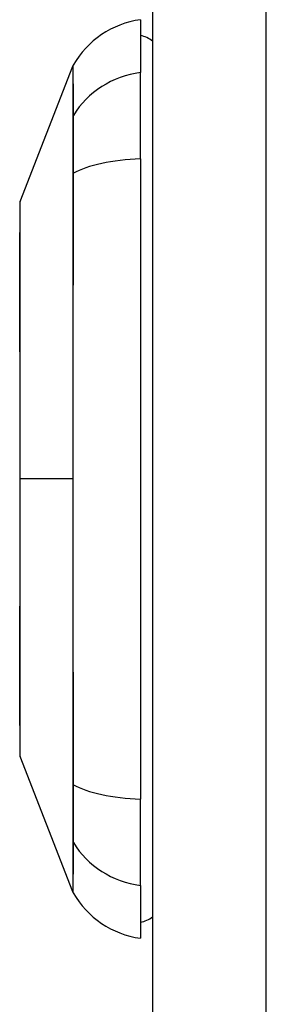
# Model space of a CAD drawing. Header units: inches. Extents: x 4.1 to 98, y 5.9 to 52.5.
# Tile 73 of 79: x 58.316 to 58.633, y 35.246 to 36.512. Entities that reach past the tile are written whole.
import ezdxf

# ---------------------------------------------------------------- set-up
doc = ezdxf.new("R2010")
doc.units = ezdxf.units.IN
doc.header["$MEASUREMENT"] = 0
doc.layers.add('Visible Edges(ANSI)', color=7, linetype='Continuous', lineweight=25)
doc.layers.add('Visible Tangent Edges(ANSI)', color=7, linetype='Continuous', lineweight=25)

msp = doc.modelspace()

# ---------------------------------------------------------------- linework, layer by layer
at = {"layer": 'Visible Edges(ANSI)'}
for p, q in [((58.487, 40.0257), (58.487, 16.5147)), ((58.4713, 36.5122), (58.4713, 36.4441)), ((58.3168, 36.2785), (58.3844, 36.4525)), ((58.4713, 36.3334), (58.4713, 36.4441)), ((58.4713, 36.3334), (58.4713, 35.5099)), ((58.3844, 35.3908), (58.3168, 35.5648)), ((58.4713, 35.3992), (58.4713, 35.5099)), ((58.4713, 35.3992), (58.4713, 35.3311))]:
    msp.add_line(p, q, dxfattribs=at)
at = {"layer": 'Visible Edges(ANSI)', "flags": 128}
msp.add_lwpolyline([(58.3164, 36.2768), (58.3164, 36.2763), (58.3164, 36.2751), (58.3164, 36.2729), (58.3164, 36.2699), (58.3164, 36.2661), (58.3164, 36.2615), (58.3164, 36.2561), (58.3164, 36.2498), (58.3163, 36.2427), (58.3163, 36.2348), (58.3163, 36.2262), (58.3163, 36.2169), (58.3163, 36.2069), (58.3162, 36.1963), (58.3162, 36.1849), (58.3162, 36.173), (58.3162, 36.1604), (58.3162, 36.1472), (58.3163, 36.1335), (58.3163, 36.1193), (58.3163, 36.1045), (58.3163, 36.0893), (58.3163, 36.0737), (58.3164, 36.0578), (58.3164, 36.0415), (58.3164, 36.025), (58.3164, 36.0083), (58.3164, 35.9912), (58.3164, 35.974), (58.3164, 35.9567), (58.3164, 35.9393), (58.3164, 35.922), (58.3164, 35.9046), (58.3164, 35.8872), (58.3164, 35.8698), (58.3164, 35.8526), (58.3164, 35.8355), (58.3164, 35.8186), (58.3164, 35.8021), (58.3164, 35.7858), (58.3163, 35.7699), (58.3163, 35.7543), (58.3163, 35.7391), (58.3163, 35.7243), (58.3163, 35.71), (58.3162, 35.6962), (58.3162, 35.683), (58.3162, 35.6704), (58.3162, 35.6584), (58.3162, 35.647), (58.3163, 35.6364), (58.3163, 35.6264), (58.3163, 35.6171), (58.3163, 35.6085), (58.3163, 35.6006), (58.3164, 35.5935), (58.3164, 35.5873), (58.3164, 35.5818), (58.3164, 35.5772), (58.3164, 35.5734), (58.3164, 35.5704), (58.3164, 35.5683), (58.3164, 35.567), (58.3164, 35.5665)], dxfattribs=at)
at = {"layer": 'Visible Edges(ANSI)'}
for centre, radius, start, end in [((58.4876, 36.3952), 0.1181, 97.9413, 150.2709), ((58.4634, 36.4532), 0.0394, 53.1301, 78.463), ((58.3936, 36.4489), 0.00984, 150.2709, 158.7495), ((58.3214, 36.2768), 0.00492, 158.7495, 179.7912), ((58.3214, 35.5666), 0.00492, 180.2088, 201.2505), ((58.3936, 35.3944), 0.00984, 201.2505, 209.7291), ((58.4876, 35.4481), 0.1181, 209.7291, 262.0587), ((58.4634, 35.3902), 0.0394, 281.537, 306.8699)]:
    msp.add_arc(centre, radius, start, end, dxfattribs=at)
at = {"layer": 'Visible Tangent Edges(ANSI)'}
for p, q in [((58.633, 16.5147), (58.633, 40.0257)), ((58.3844, 36.3873), (58.3844, 36.3872)), ((58.3844, 36.3141), (58.3844, 36.3136)), ((58.3164, 35.9217), (58.3168, 35.9217)), ((58.3844, 35.9217), (58.3168, 35.9217)), ((58.3844, 35.5297), (58.3844, 35.5292)), ((58.3844, 35.4561), (58.3844, 35.456))]:
    msp.add_line(p, q, dxfattribs=at)
at = {"layer": 'Visible Tangent Edges(ANSI)', "flags": 128}
for points in [[(58.3844, 36.4525), (58.3844, 36.4524), (58.3844, 36.452), (58.3844, 36.4515), (58.3844, 36.4507), (58.3844, 36.4496), (58.3844, 36.4484), (58.3844, 36.4469), (58.3844, 36.4452), (58.3844, 36.4432), (58.3844, 36.4411), (58.3844, 36.4387), (58.3844, 36.4361), (58.3844, 36.4332), (58.3844, 36.4301), (58.3844, 36.4268), (58.3844, 36.4233), (58.3844, 36.4196), (58.3844, 36.4156), (58.3844, 36.4114), (58.3844, 36.407), (58.3844, 36.4024), (58.3844, 36.3976), (58.3844, 36.3926), (58.3844, 36.3873)], [(58.3853, 36.3892), (58.3853, 36.3944), (58.3853, 36.3994), (58.3852, 36.4042), (58.3852, 36.4088), (58.3852, 36.4132), (58.3852, 36.4173), (58.3852, 36.4213), (58.3852, 36.425), (58.3852, 36.4284), (58.3851, 36.4317), (58.3851, 36.4348), (58.3851, 36.4376), (58.3851, 36.4402), (58.3851, 36.4425), (58.3851, 36.4447), (58.3851, 36.4466), (58.3851, 36.4483), (58.3851, 36.4498), (58.3851, 36.451), (58.3851, 36.452), (58.3851, 36.4528), (58.3851, 36.4534), (58.385, 36.4537), (58.385, 36.4538)], [(58.3844, 36.3872), (58.3844, 36.3856), (58.3844, 36.3839), (58.3844, 36.3821), (58.3844, 36.3801), (58.3844, 36.3779), (58.3844, 36.3756), (58.3844, 36.3732), (58.3844, 36.3706), (58.3844, 36.3679), (58.3844, 36.3651), (58.3844, 36.3621), (58.3844, 36.359), (58.3844, 36.3558), (58.3844, 36.3525), (58.3844, 36.3491), (58.3844, 36.3455), (58.3844, 36.3419), (58.3844, 36.3382), (58.3844, 36.3343), (58.3844, 36.3304), (58.3844, 36.3264), (58.3844, 36.3224), (58.3844, 36.3183), (58.3844, 36.3141)], [(58.3853, 36.3148), (58.3853, 36.319), (58.3853, 36.3233), (58.3853, 36.3274), (58.3853, 36.3315), (58.3853, 36.3355), (58.3853, 36.3394), (58.3853, 36.3432), (58.3853, 36.347), (58.3854, 36.3506), (58.3854, 36.3541), (58.3854, 36.3575), (58.3854, 36.3608), (58.3854, 36.3639), (58.3854, 36.3669), (58.3854, 36.3698), (58.3853, 36.3726), (58.3853, 36.3752), (58.3853, 36.3777), (58.3853, 36.38), (58.3853, 36.3821), (58.3853, 36.3842), (58.3853, 36.386), (58.3853, 36.3877), (58.3853, 36.3892)], [(58.3844, 36.3136), (58.3844, 36.2979), (58.3844, 36.2821), (58.3844, 36.2662), (58.3844, 36.2502), (58.3844, 36.2342), (58.3844, 36.2182), (58.3844, 36.202), (58.3844, 36.1859), (58.3844, 36.1696), (58.3844, 36.1533), (58.3844, 36.1369), (58.3844, 36.1205), (58.3844, 36.1041), (58.3844, 36.0876), (58.3844, 36.0711), (58.3844, 36.0545), (58.3844, 36.0379), (58.3844, 36.0213), (58.3844, 36.0047), (58.3844, 35.9881), (58.3844, 35.9715), (58.3844, 35.9549), (58.3844, 35.9383), (58.3844, 35.9217)], [(58.3853, 35.5286), (58.3853, 35.5602), (58.3852, 35.5922), (58.3852, 35.6245), (58.3852, 35.657), (58.3851, 35.6898), (58.3851, 35.7227), (58.3851, 35.7558), (58.3851, 35.789), (58.3851, 35.8223), (58.3851, 35.8556), (58.3851, 35.8889), (58.385, 35.9221), (58.3851, 35.9554), (58.3851, 35.9887), (58.3851, 36.0219), (58.3851, 36.0551), (58.3851, 36.0883), (58.3851, 36.1212), (58.3851, 36.1541), (58.3852, 36.1867), (58.3852, 36.2191), (58.3852, 36.2512), (58.3853, 36.2831), (58.3853, 36.3148)], [(58.3164, 36.1963), (58.3164, 36.2027), (58.3164, 36.2089), (58.3165, 36.2148), (58.3165, 36.2206), (58.3165, 36.2261), (58.3165, 36.2313), (58.3165, 36.2363), (58.3166, 36.241), (58.3166, 36.2455), (58.3166, 36.2497), (58.3166, 36.2536), (58.3166, 36.2573), (58.3167, 36.2606), (58.3167, 36.2637), (58.3167, 36.2665), (58.3167, 36.269), (58.3167, 36.2712), (58.3167, 36.2732), (58.3167, 36.2748), (58.3168, 36.2761), (58.3168, 36.2772), (58.3168, 36.2779), (58.3168, 36.2784), (58.3168, 36.2785)], [(58.3164, 36.1492), (58.3164, 36.1513), (58.3164, 36.1535), (58.3164, 36.1556), (58.3164, 36.1577), (58.3164, 36.1597), (58.3164, 36.1618), (58.3164, 36.1638), (58.3164, 36.1659), (58.3164, 36.1679), (58.3164, 36.1699), (58.3164, 36.1719), (58.3164, 36.1738), (58.3164, 36.1758), (58.3164, 36.1777), (58.3164, 36.1797), (58.3164, 36.1816), (58.3164, 36.1835), (58.3164, 36.1853), (58.3164, 36.1872), (58.3164, 36.189), (58.3164, 36.1909), (58.3164, 36.1927), (58.3164, 36.1945), (58.3164, 36.1963)], [(58.3168, 35.9217), (58.3168, 35.9319), (58.3168, 35.9422), (58.3168, 35.9524), (58.3168, 35.9627), (58.3167, 35.9729), (58.3167, 35.9831), (58.3167, 35.9932), (58.3167, 36.0033), (58.3167, 36.0133), (58.3167, 36.0232), (58.3167, 36.033), (58.3166, 36.0427), (58.3166, 36.0523), (58.3166, 36.0618), (58.3166, 36.0712), (58.3166, 36.0805), (58.3165, 36.0896), (58.3165, 36.0986), (58.3165, 36.1075), (58.3165, 36.1162), (58.3165, 36.1247), (58.3164, 36.1331), (58.3164, 36.1412), (58.3164, 36.1492)], [(58.3164, 35.6941), (58.3164, 35.7021), (58.3164, 35.7103), (58.3165, 35.7187), (58.3165, 35.7272), (58.3165, 35.736), (58.3165, 35.7448), (58.3165, 35.7538), (58.3166, 35.763), (58.3166, 35.7722), (58.3166, 35.7816), (58.3166, 35.7911), (58.3166, 35.8007), (58.3167, 35.8104), (58.3167, 35.8202), (58.3167, 35.8301), (58.3167, 35.8401), (58.3167, 35.8501), (58.3167, 35.8603), (58.3167, 35.8704), (58.3168, 35.8807), (58.3168, 35.8909), (58.3168, 35.9012), (58.3168, 35.9114), (58.3168, 35.9217)], [(58.3844, 35.9217), (58.3844, 35.9051), (58.3844, 35.8885), (58.3844, 35.8719), (58.3844, 35.8553), (58.3844, 35.8387), (58.3844, 35.8221), (58.3844, 35.8055), (58.3844, 35.789), (58.3844, 35.7724), (58.3844, 35.7559), (58.3844, 35.7394), (58.3844, 35.7229), (58.3844, 35.7065), (58.3844, 35.6901), (58.3844, 35.6738), (58.3844, 35.6575), (58.3844, 35.6413), (58.3844, 35.6251), (58.3844, 35.609), (58.3844, 35.593), (58.3844, 35.5771), (58.3844, 35.5612), (58.3844, 35.5455), (58.3844, 35.5297)], [(58.3164, 35.647), (58.3164, 35.6488), (58.3164, 35.6506), (58.3164, 35.6524), (58.3164, 35.6543), (58.3164, 35.6561), (58.3164, 35.658), (58.3164, 35.6598), (58.3164, 35.6617), (58.3164, 35.6636), (58.3164, 35.6656), (58.3164, 35.6675), (58.3164, 35.6694), (58.3164, 35.6714), (58.3164, 35.6734), (58.3164, 35.6754), (58.3164, 35.6774), (58.3164, 35.6795), (58.3164, 35.6815), (58.3164, 35.6836), (58.3164, 35.6856), (58.3164, 35.6877), (58.3164, 35.6898), (58.3164, 35.692), (58.3164, 35.6941)], [(58.3168, 35.5648), (58.3168, 35.5649), (58.3168, 35.5654), (58.3168, 35.5661), (58.3168, 35.5672), (58.3167, 35.5685), (58.3167, 35.5702), (58.3167, 35.5721), (58.3167, 35.5743), (58.3167, 35.5768), (58.3167, 35.5796), (58.3167, 35.5827), (58.3166, 35.5861), (58.3166, 35.5897), (58.3166, 35.5936), (58.3166, 35.5978), (58.3166, 35.6023), (58.3165, 35.607), (58.3165, 35.612), (58.3165, 35.6173), (58.3165, 35.6227), (58.3165, 35.6285), (58.3164, 35.6344), (58.3164, 35.6406), (58.3164, 35.647)], [(58.3844, 35.5292), (58.3844, 35.5251), (58.3844, 35.5209), (58.3844, 35.5169), (58.3844, 35.5129), (58.3844, 35.509), (58.3844, 35.5052), (58.3844, 35.5014), (58.3844, 35.4978), (58.3844, 35.4943), (58.3844, 35.4908), (58.3844, 35.4875), (58.3844, 35.4843), (58.3844, 35.4812), (58.3844, 35.4782), (58.3844, 35.4754), (58.3844, 35.4727), (58.3844, 35.4701), (58.3844, 35.4677), (58.3844, 35.4654), (58.3844, 35.4632), (58.3844, 35.4612), (58.3844, 35.4594), (58.3844, 35.4577), (58.3844, 35.4561)], [(58.3853, 35.4541), (58.3853, 35.4556), (58.3853, 35.4573), (58.3853, 35.4591), (58.3853, 35.4612), (58.3853, 35.4633), (58.3853, 35.4656), (58.3853, 35.4681), (58.3853, 35.4707), (58.3854, 35.4735), (58.3854, 35.4764), (58.3854, 35.4794), (58.3854, 35.4826), (58.3854, 35.4858), (58.3854, 35.4892), (58.3854, 35.4927), (58.3853, 35.4964), (58.3853, 35.5001), (58.3853, 35.5039), (58.3853, 35.5078), (58.3853, 35.5118), (58.3853, 35.5159), (58.3853, 35.5201), (58.3853, 35.5243), (58.3853, 35.5286)], [(58.3844, 35.456), (58.3844, 35.4507), (58.3844, 35.4457), (58.3844, 35.4409), (58.3844, 35.4362), (58.3844, 35.4319), (58.3844, 35.4277), (58.3844, 35.4237), (58.3844, 35.42), (58.3844, 35.4165), (58.3844, 35.4132), (58.3844, 35.4101), (58.3844, 35.4073), (58.3844, 35.4047), (58.3844, 35.4023), (58.3844, 35.4001), (58.3844, 35.3981), (58.3844, 35.3964), (58.3844, 35.3949), (58.3844, 35.3937), (58.3844, 35.3927), (58.3844, 35.3919), (58.3844, 35.3913), (58.3844, 35.3909), (58.3844, 35.3908)], [(58.385, 35.3895), (58.385, 35.3896), (58.3851, 35.39), (58.3851, 35.3905), (58.3851, 35.3913), (58.3851, 35.3923), (58.3851, 35.3936), (58.3851, 35.395), (58.3851, 35.3967), (58.3851, 35.3987), (58.3851, 35.4008), (58.3851, 35.4032), (58.3851, 35.4058), (58.3851, 35.4086), (58.3851, 35.4116), (58.3852, 35.4149), (58.3852, 35.4183), (58.3852, 35.422), (58.3852, 35.426), (58.3852, 35.4301), (58.3852, 35.4345), (58.3852, 35.439), (58.3853, 35.4438), (58.3853, 35.4489), (58.3853, 35.4541)]]:
    msp.add_lwpolyline(points, dxfattribs=at)
at = {"layer": 'Visible Tangent Edges(ANSI)'}
for centre, major_axis, ratio, start_param, end_param in [((58.4876, 36.3334), (-0.1181, 0), 0.946806, 4.850991, 5.760348), ((58.3938, 36.3846), (-0.00984, -0.00009), 0.948405, 5.751701, 5.992347), ((58.4876, 36.2958), (-0.1181, 0), 0.321806, 4.850991, 5.760348), ((58.3938, 36.3132), (-0.00984, 0.00003), 0.317047, 5.761322, 6.001968), ((58.3938, 35.5301), (-0.00984, -0.00003), 0.317047, 0.281217, 0.521863), ((58.4876, 35.5475), (-0.1181, 0), 0.321806, 0.522838, 1.432195), ((58.3938, 35.4587), (-0.00984, 0.00009), 0.948405, 0.290838, 0.531485), ((58.4876, 35.5099), (-0.1181, 0), 0.946806, 0.522838, 1.432195)]:
    msp.add_ellipse(centre, major_axis=major_axis, ratio=ratio, start_param=start_param, end_param=end_param, dxfattribs=at)

doc.saveas('drawing.dxf')
